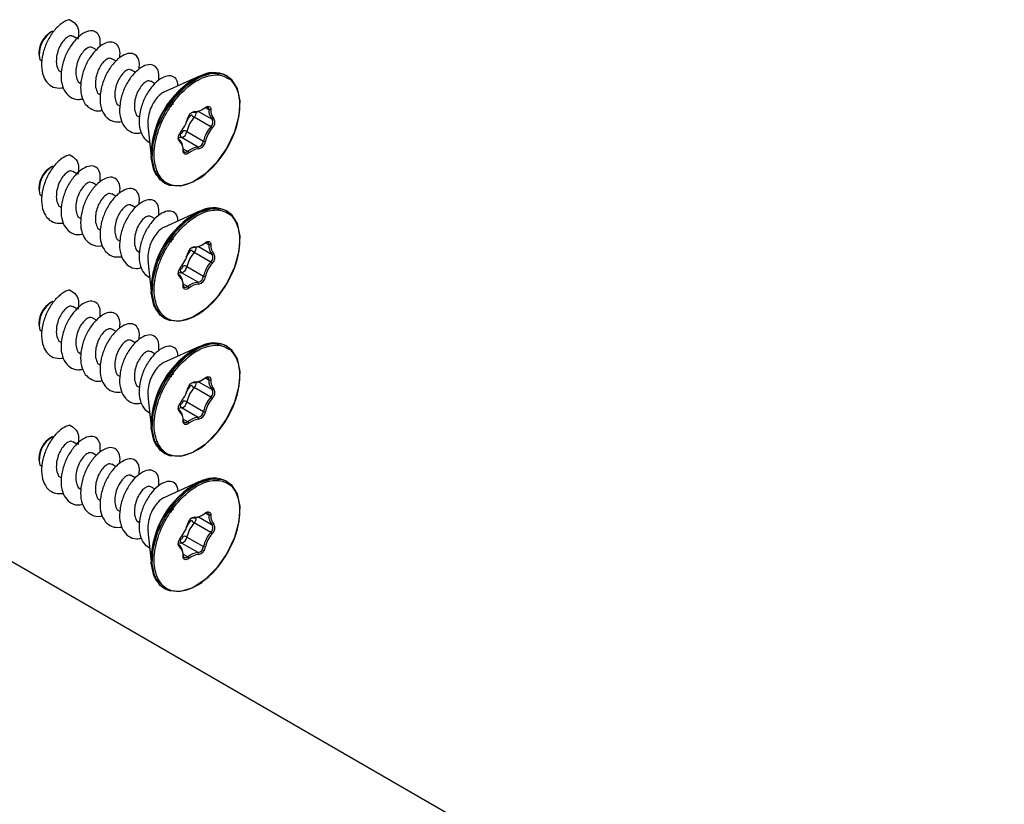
# Model space of a CAD drawing. Header units: millimetres. Extents: x 16 to 683, y 16 to 524.
# Tile 21 of 22: x 488 to 539, y 417 to 458. Entities that reach past the tile are written whole.
import ezdxf

# ---------------------------------------------------------------- set-up
doc = ezdxf.new("R2010")
doc.units = ezdxf.units.MM
doc.header["$LTSCALE"] = 2.5

msp = doc.modelspace()

# ---------------------------------------------------------------- linework, layer by layer
for p, q in [((489.356, 457.485), (489.255, 457.426)), ((490.61, 457.099), (490.396, 457.223)), ((488.649, 456.377), (488.649, 456.26)), ((491.629, 456.511), (491.406, 456.64)), ((488.692, 456.003), (488.812, 455.934)), ((492.641, 455.927), (492.416, 456.056)), ((489.668, 455.44), (489.818, 455.353)), ((493.638, 455.351), (493.426, 455.473)), ((490.678, 454.857), (490.822, 454.774)), ((494.66, 454.761), (494.436, 454.89)), ((496.96, 455.155), (495.113, 454.321)), ((498.388, 455.166), (498.356, 455.184)), ((491.688, 454.273), (491.842, 454.185)), ((492.699, 453.69), (492.847, 453.604)), ((496.707, 453.321), (496.632, 453.285)), ((496.909, 453.331), (497.62, 452.921)), ((497.059, 453.402), (497.109, 453.431)), ((497.448, 453.414), (497.251, 453.527)), ((497.549, 453.414), (497.448, 453.414)), ((493.854, 453.023), (493.709, 453.107)), ((497.544, 452.527), (496.686, 453.022)), ((497.62, 452.921), (497.711, 452.95)), ((494.292, 452.607), (494.469, 450.839)), ((496.312, 452.29), (497.171, 451.794)), ((497.616, 452.457), (497.544, 452.527)), ((495.911, 451.87), (495.923, 451.781)), ((496.886, 451.48), (496.028, 451.976)), ((497.171, 451.794), (497.27, 451.778)), ((496.112, 451.397), (496.351, 451.259)), ((496.113, 451.292), (496.113, 451.35)), ((496.351, 451.259), (496.41, 451.178)), ((496.915, 451.386), (496.886, 451.48)), ((489.356, 450.486), (489.255, 450.427)), ((490.61, 450.1), (490.396, 450.224)), ((494.759, 449.984), (494.595, 450.293)), ((494.648, 450.244), (494.616, 450.262)), ((491.629, 449.512), (491.406, 449.641)), ((495.142, 449.616), (495.174, 449.598)), ((488.649, 449.378), (488.649, 449.261)), ((488.692, 449.004), (488.812, 448.935)), ((492.641, 448.928), (492.416, 449.057)), ((489.668, 448.441), (489.818, 448.354)), ((493.638, 448.352), (493.426, 448.474)), ((496.96, 448.156), (495.113, 447.322)), ((498.388, 448.167), (498.356, 448.185)), ((490.678, 447.858), (490.822, 447.775)), ((494.66, 447.762), (494.436, 447.891)), ((491.688, 447.275), (491.842, 447.186)), ((492.699, 446.691), (492.847, 446.606)), ((493.854, 446.024), (493.709, 446.108)), ((496.707, 446.322), (496.632, 446.286)), ((496.909, 446.332), (497.62, 445.922)), ((497.059, 446.403), (497.109, 446.432)), ((497.448, 446.415), (497.251, 446.528)), ((497.549, 446.415), (497.448, 446.415)), ((494.292, 445.608), (494.469, 443.841)), ((497.544, 445.528), (496.686, 446.024)), ((497.62, 445.922), (497.711, 445.951)), ((496.312, 445.291), (497.171, 444.795)), ((497.616, 445.458), (497.544, 445.528)), ((495.911, 444.871), (495.923, 444.783)), ((496.886, 444.482), (496.028, 444.977)), ((497.171, 444.795), (497.27, 444.779)), ((496.112, 444.398), (496.351, 444.26)), ((496.113, 444.293), (496.113, 444.351)), ((496.351, 444.26), (496.41, 444.179)), ((496.915, 444.387), (496.886, 444.482)), ((489.356, 443.487), (489.255, 443.429)), ((490.61, 443.101), (490.396, 443.225)), ((494.759, 442.985), (494.595, 443.294)), ((494.648, 443.245), (494.616, 443.263)), ((491.629, 442.513), (491.406, 442.642)), ((495.142, 442.618), (495.174, 442.599)), ((488.649, 442.379), (488.649, 442.262)), ((488.692, 442.005), (488.812, 441.936)), ((492.641, 441.929), (492.416, 442.059)), ((493.638, 441.353), (493.426, 441.475)), ((489.668, 441.442), (489.818, 441.355)), ((496.96, 441.157), (495.113, 440.323)), ((498.388, 441.168), (498.356, 441.186)), ((490.678, 440.859), (490.822, 440.776)), ((494.66, 440.763), (494.436, 440.892)), ((491.688, 440.276), (491.842, 440.187)), ((492.699, 439.692), (492.847, 439.607)), ((497.059, 439.404), (497.109, 439.433)), ((497.448, 439.416), (497.251, 439.53)), ((493.854, 439.025), (493.709, 439.109)), ((496.707, 439.323), (496.632, 439.287)), ((497.544, 438.529), (496.686, 439.025)), ((496.909, 439.333), (497.62, 438.923)), ((497.549, 439.416), (497.448, 439.416)), ((497.62, 438.923), (497.711, 438.952)), ((494.292, 438.609), (494.469, 436.842)), ((497.616, 438.46), (497.544, 438.529)), ((496.886, 437.483), (496.028, 437.978)), ((496.312, 438.292), (497.171, 437.796)), ((495.911, 437.873), (495.923, 437.784)), ((496.112, 437.399), (496.351, 437.261)), ((496.915, 437.388), (496.886, 437.483)), ((497.171, 437.796), (497.27, 437.78)), ((496.113, 437.294), (496.113, 437.352)), ((496.351, 437.261), (496.41, 437.18)), ((489.356, 436.488), (489.255, 436.43)), ((672.981, 322.786), (476.427, 436.254)), ((490.61, 436.102), (490.396, 436.226)), ((494.759, 435.985), (494.595, 436.295)), ((494.648, 436.246), (494.616, 436.264)), ((488.649, 435.38), (488.649, 435.263)), ((491.629, 435.514), (491.406, 435.643)), ((495.142, 435.619), (495.174, 435.6)), ((488.692, 435.006), (488.812, 434.937)), ((492.641, 434.93), (492.416, 435.06)), ((489.668, 434.443), (489.818, 434.356)), ((493.638, 434.354), (493.426, 434.476)), ((490.678, 433.86), (490.822, 433.777)), ((494.66, 433.764), (494.436, 433.893)), ((496.96, 434.159), (495.113, 433.324)), ((498.388, 434.169), (498.356, 434.187)), ((491.688, 433.277), (491.842, 433.188)), ((492.699, 432.694), (492.847, 432.608)), ((496.707, 432.324), (496.632, 432.288)), ((496.909, 432.334), (497.62, 431.924)), ((497.059, 432.405), (497.109, 432.434)), ((497.448, 432.417), (497.251, 432.531)), ((497.549, 432.417), (497.448, 432.417)), ((493.854, 432.027), (493.709, 432.11)), ((497.544, 431.53), (496.686, 432.026)), ((497.62, 431.924), (497.711, 431.953)), ((494.292, 431.61), (494.469, 429.843)), ((496.312, 431.293), (497.171, 430.797)), ((497.616, 431.461), (497.544, 431.53)), ((495.911, 430.874), (495.923, 430.785)), ((496.886, 430.484), (496.028, 430.979)), ((497.171, 430.797), (497.27, 430.781)), ((496.112, 430.4), (496.351, 430.262)), ((496.113, 430.295), (496.113, 430.354)), ((496.351, 430.262), (496.41, 430.181)), ((496.915, 430.389), (496.886, 430.484)), ((494.76, 428.986), (494.595, 429.296)), ((494.648, 429.247), (494.616, 429.265)), ((495.142, 428.62), (495.174, 428.602))]:
    msp.add_line(p, q)
at = {"flags": 128}
for points in [[(494.648, 450.244), (494.513, 450.897), (494.562, 451.67), (494.79, 452.501), (495.18, 453.322), (495.7, 454.067), (496.307, 454.675), (496.952, 455.098), (497.584, 455.301), (498.15, 455.267), (498.407, 455.155)], [(496.896, 455.125), (497.514, 455.322), (497.847, 455.332)], [(498.356, 455.184), (498.574, 455.018), (498.882, 454.538)], [(498.407, 455.155), (498.606, 455), (498.913, 454.52)], [(498.913, 454.52), (499.048, 453.868), (499, 453.094), (498.771, 452.264), (498.381, 451.442), (497.862, 450.697), (497.255, 450.089), (496.609, 449.666), (495.978, 449.463), (495.411, 449.497), (495.155, 449.61)], [(496.555, 453.27), (496.591, 453.282), (496.632, 453.285)], [(497.246, 453.529), (497.254, 453.534), (497.298, 453.551), (497.339, 453.557), (497.375, 453.55), (497.406, 453.531), (497.429, 453.501), (497.443, 453.461), (497.448, 453.414)], [(497.252, 453.528), (497.307, 453.564), (497.361, 453.586), (497.412, 453.593), (497.458, 453.584), (497.496, 453.56), (497.525, 453.523), (497.543, 453.473), (497.549, 453.414)], [(495.923, 451.781), (495.893, 451.817), (495.873, 451.864), (495.864, 451.922), (495.868, 451.987), (495.883, 452.057), (495.91, 452.128), (495.946, 452.197), (495.99, 452.26)], [(495.877, 451.919), (495.867, 451.953), (495.865, 451.975)], [(496.41, 451.178), (496.355, 451.142), (496.301, 451.12), (496.25, 451.113), (496.204, 451.122), (496.166, 451.145), (496.138, 451.183), (496.12, 451.232), (496.113, 451.292)], [(496.351, 451.259), (496.316, 451.235), (496.281, 451.219), (496.247, 451.209), (496.215, 451.208), (496.186, 451.215), (496.161, 451.229), (496.141, 451.25), (496.126, 451.278)], [(494.595, 450.293), (494.461, 450.942), (494.458, 451.003)], [(494.616, 450.262), (494.482, 450.915), (494.479, 450.974)], [(495.142, 449.616), (494.924, 449.782), (494.616, 450.262)], [(495.155, 449.61), (494.955, 449.764), (494.648, 450.244)], [(494.648, 443.245), (494.513, 443.898), (494.562, 444.671), (494.79, 445.502), (495.18, 446.323), (495.7, 447.068), (496.307, 447.676), (496.952, 448.099), (497.584, 448.302), (498.15, 448.268), (498.407, 448.156)], [(496.896, 448.126), (497.514, 448.323), (497.847, 448.333)], [(498.356, 448.185), (498.574, 448.019), (498.882, 447.539)], [(498.407, 448.156), (498.606, 448.001), (498.913, 447.521)], [(498.913, 447.521), (499.048, 446.869), (499, 446.095), (498.771, 445.265), (498.381, 444.443), (497.862, 443.698), (497.255, 443.09), (496.609, 442.667), (495.978, 442.464), (495.411, 442.498), (495.155, 442.611)], [(497.252, 446.529), (497.307, 446.565), (497.361, 446.587), (497.412, 446.594), (497.458, 446.585), (497.496, 446.561), (497.525, 446.524), (497.543, 446.475), (497.549, 446.415)], [(497.27, 446.542), (497.298, 446.552), (497.339, 446.558), (497.375, 446.551), (497.406, 446.532), (497.429, 446.502), (497.443, 446.462), (497.448, 446.415)], [(496.556, 446.271), (496.591, 446.283), (496.632, 446.286)], [(495.923, 444.783), (495.893, 444.818), (495.873, 444.865), (495.864, 444.923), (495.868, 444.989), (495.883, 445.058), (495.91, 445.129), (495.946, 445.198), (495.99, 445.261)], [(495.877, 444.921), (495.867, 444.954), (495.865, 444.976)], [(496.41, 444.179), (496.355, 444.143), (496.301, 444.121), (496.25, 444.114), (496.204, 444.123), (496.166, 444.146), (496.138, 444.184), (496.12, 444.233), (496.113, 444.293)], [(496.351, 444.26), (496.316, 444.236), (496.281, 444.22), (496.247, 444.21), (496.215, 444.209), (496.186, 444.216), (496.161, 444.23), (496.141, 444.251), (496.126, 444.279)], [(494.595, 443.294), (494.461, 443.943), (494.458, 444.004)], [(494.616, 443.263), (494.482, 443.916), (494.479, 443.976)], [(495.142, 442.618), (494.924, 442.783), (494.616, 443.263)], [(495.155, 442.611), (494.955, 442.765), (494.648, 443.245)], [(494.648, 436.246), (494.513, 436.899), (494.562, 437.672), (494.79, 438.503), (495.18, 439.324), (495.7, 440.069), (496.307, 440.678), (496.952, 441.1), (497.584, 441.303), (498.15, 441.269), (498.407, 441.157)], [(496.896, 441.127), (497.514, 441.324), (497.847, 441.334)], [(498.356, 441.186), (498.574, 441.02), (498.882, 440.541)], [(498.407, 441.157), (498.606, 441.002), (498.913, 440.522)], [(498.913, 440.522), (499.048, 439.87), (499, 439.097), (498.771, 438.266), (498.381, 437.445), (497.862, 436.699), (497.255, 436.091), (496.609, 435.668), (495.978, 435.465), (495.411, 435.499), (495.155, 435.612)], [(497.252, 439.53), (497.307, 439.566), (497.361, 439.588), (497.412, 439.595), (497.458, 439.586), (497.496, 439.563), (497.525, 439.525), (497.543, 439.476), (497.549, 439.416)], [(497.27, 439.543), (497.298, 439.553), (497.339, 439.559), (497.375, 439.552), (497.406, 439.533), (497.429, 439.503), (497.443, 439.463), (497.448, 439.416)], [(496.556, 439.272), (496.591, 439.284), (496.632, 439.287)], [(495.923, 437.784), (495.893, 437.819), (495.873, 437.866), (495.864, 437.924), (495.868, 437.99), (495.883, 438.059), (495.91, 438.13), (495.946, 438.199), (495.99, 438.262)], [(495.877, 437.922), (495.867, 437.956), (495.866, 437.968)], [(494.595, 436.295), (494.461, 436.944), (494.458, 437.005)], [(494.616, 436.264), (494.482, 436.917), (494.479, 436.977)], [(496.41, 437.18), (496.355, 437.144), (496.301, 437.122), (496.25, 437.115), (496.204, 437.124), (496.166, 437.148), (496.138, 437.185), (496.12, 437.234), (496.113, 437.294)], [(496.351, 437.261), (496.316, 437.237), (496.281, 437.221), (496.247, 437.211), (496.215, 437.21), (496.186, 437.217), (496.161, 437.231), (496.141, 437.252), (496.126, 437.28)], [(495.142, 435.619), (494.924, 435.785), (494.616, 436.264)], [(495.155, 435.612), (494.955, 435.766), (494.648, 436.246)], [(496.896, 434.128), (497.514, 434.325), (497.848, 434.335)], [(494.648, 429.247), (494.513, 429.9), (494.562, 430.673), (494.79, 431.504), (495.18, 432.325), (495.7, 433.07), (496.307, 433.679), (496.952, 434.101), (497.584, 434.304), (498.15, 434.27), (498.407, 434.158)], [(498.356, 434.187), (498.574, 434.021), (498.882, 433.542)], [(498.407, 434.158), (498.606, 434.003), (498.913, 433.524)], [(498.913, 433.524), (499.048, 432.871), (499, 432.098), (498.771, 431.267), (498.381, 430.446), (497.862, 429.701), (497.255, 429.092), (496.609, 428.669), (495.978, 428.466), (495.411, 428.5), (495.155, 428.613)], [(496.556, 432.273), (496.591, 432.285), (496.632, 432.288)], [(497.252, 432.531), (497.307, 432.567), (497.361, 432.589), (497.412, 432.596), (497.458, 432.587), (497.496, 432.564), (497.525, 432.526), (497.543, 432.477), (497.549, 432.417)], [(497.27, 432.544), (497.298, 432.554), (497.339, 432.56), (497.375, 432.553), (497.406, 432.534), (497.429, 432.504), (497.443, 432.464), (497.448, 432.417)], [(495.923, 430.785), (495.893, 430.82), (495.873, 430.868), (495.864, 430.925), (495.868, 430.991), (495.883, 431.06), (495.91, 431.131), (495.946, 431.2), (495.99, 431.263)], [(495.877, 430.923), (495.867, 430.957), (495.865, 430.978)], [(496.41, 430.181), (496.355, 430.145), (496.301, 430.123), (496.25, 430.116), (496.204, 430.125), (496.166, 430.149), (496.138, 430.186), (496.12, 430.236), (496.113, 430.295)], [(496.351, 430.262), (496.316, 430.238), (496.281, 430.222), (496.247, 430.213), (496.215, 430.211), (496.186, 430.218), (496.161, 430.232), (496.141, 430.253), (496.126, 430.282)], [(494.595, 429.296), (494.461, 429.946), (494.458, 430.007)], [(494.616, 429.265), (494.482, 429.918), (494.479, 429.978)], [(495.142, 428.62), (494.924, 428.786), (494.616, 429.265)], [(495.155, 428.613), (494.955, 428.768), (494.648, 429.247)]]:
    msp.add_lwpolyline(points, dxfattribs=at)
for centre, radius, start, end in [((489.927, 456.339), 1.278, 121.7041, 178.3012), ((490.044, 456.287), 1.381, 119.8853, 191.8736), ((497.7, 453.866), 1.472, 63.5247, 121.5333), ((499.134, 451.019), 4.676, 118.5932, 180.1982), ((499.18, 450.992), 4.702, 118.5922, 180.2195), ((498.889, 454.481), 0.0466, 306.8208, 57.8269), ((496.788, 452.879), 0.45, 100.3508, 170.0935), ((496.653, 454.046), 0.761, 268.3874, 302.2283), ((496.373, 453.316), 0.429, 316.8525, 357.7048), ((496.705, 454.147), 0.826, 270.1375, 311.4694), ((498.129, 453.375), 0.683, 176.7126, 221.6995), ((498.191, 453.377), 0.643, 176.7126, 221.6995), ((494.503, 453.455), 1.908, 321.2008, 344.8336), ((497.899, 451.943), 1.624, 138.3467, 167.6876), ((496.9, 453.39), 0.425, 212.491, 239.73), ((497.331, 452.772), 0.325, 311.0135, 27.2633), ((497.35, 452.764), 0.406, 311.0135, 27.2633), ((496.122, 452.107), 0.161, 158.9825, 234.2692), ((495.939, 452.342), 0.377, 283.5842, 351.9556), ((496.169, 452.031), 0.296, 60.9655, 100.7386), ((498.757, 451.448), 1.624, 138.3467, 167.6876), ((498.741, 451.457), 1.505, 138.3467, 167.6876), ((496.039, 451.332), 0.644, 90.9547, 105.4023), ((495.986, 451.96), 0.116, 200.2006, 230.1773), ((495.592, 451.487), 0.499, 20.2006, 50.1773), ((495.499, 451.335), 0.616, 355.993, 46.4837), ((495.248, 451.36), 0.866, 359.3628, 20.2551), ((496.798, 451.847), 0.377, 283.5842, 351.9556), ((496.804, 451.844), 0.471, 283.5842, 351.9556), ((496.315, 451.348), 0.201, 179.3628, 200.2551), ((496.952, 450.564), 0.919, 94.0721, 130.8347), ((496.976, 450.523), 0.866, 94.0721, 130.8347), ((489.927, 449.34), 1.278, 121.7041, 178.3012), ((490.044, 449.288), 1.381, 119.8853, 191.8736), ((494.636, 450.299), 0.0418, 187.5463, 241.6408), ((494.684, 450.322), 0.0858, 245.1432, 316.0978), ((499.134, 444.021), 4.676, 118.5932, 180.1982), ((499.18, 443.994), 4.702, 118.5922, 180.2195), ((497.7, 446.867), 1.472, 63.5247, 121.5333), ((498.889, 447.482), 0.0466, 306.8208, 57.8269), ((496.788, 445.88), 0.45, 100.3508, 170.0935), ((496.9, 446.391), 0.425, 212.491, 239.73), ((496.653, 447.047), 0.761, 268.3874, 302.2283), ((496.373, 446.317), 0.429, 316.8525, 357.7047), ((496.705, 447.149), 0.826, 270.1375, 311.4694), ((498.129, 446.376), 0.683, 176.7126, 221.6995), ((498.191, 446.378), 0.643, 176.7126, 221.6995), ((494.503, 446.457), 1.908, 321.2008, 344.8336), ((497.899, 444.944), 1.624, 138.3467, 167.6876), ((497.331, 445.773), 0.325, 311.0135, 27.2633), ((497.35, 445.765), 0.406, 311.0135, 27.2633), ((496.122, 445.108), 0.161, 158.9825, 234.2692), ((495.939, 445.343), 0.377, 283.5842, 351.9556), ((496.169, 445.032), 0.296, 60.9655, 100.7386), ((498.757, 444.449), 1.624, 138.3467, 167.6876), ((498.741, 444.458), 1.505, 138.3467, 167.6876), ((496.039, 444.333), 0.644, 90.9547, 105.4024), ((495.986, 444.961), 0.116, 200.2006, 230.1773), ((495.592, 444.488), 0.499, 20.2006, 50.1773), ((495.499, 444.336), 0.616, 355.993, 46.4837), ((495.248, 444.361), 0.866, 359.3628, 20.2551), ((496.798, 444.848), 0.377, 283.5842, 351.9556), ((496.804, 444.845), 0.471, 283.5842, 351.9556), ((496.315, 444.349), 0.201, 179.3628, 200.2551), ((496.952, 443.565), 0.919, 94.0721, 130.8347), ((496.976, 443.524), 0.866, 94.0721, 130.8347), ((489.927, 442.341), 1.278, 121.7041, 178.3012), ((490.044, 442.289), 1.381, 119.8853, 191.8736), ((494.636, 443.3), 0.0418, 187.5463, 241.6408), ((494.684, 443.323), 0.0858, 245.1432, 316.0978), ((499.134, 437.022), 4.676, 118.5932, 180.1982), ((499.18, 436.995), 4.702, 118.5922, 180.2195), ((497.7, 439.868), 1.472, 63.5247, 121.5333), ((498.889, 440.483), 0.0466, 306.8208, 57.8269), ((496.705, 440.15), 0.826, 270.1375, 311.4694), ((494.503, 439.458), 1.908, 321.2008, 344.8336), ((497.899, 437.946), 1.624, 138.3467, 167.6876), ((496.788, 438.881), 0.45, 100.3508, 170.0935), ((496.9, 439.392), 0.425, 212.491, 239.73), ((496.653, 440.048), 0.761, 268.3874, 302.2283), ((496.373, 439.318), 0.429, 316.8525, 357.7048), ((498.129, 439.377), 0.683, 176.7126, 221.6995), ((497.331, 438.774), 0.325, 311.0135, 27.2633), ((498.191, 439.38), 0.643, 176.7126, 221.6995), ((497.35, 438.766), 0.406, 311.0135, 27.2633), ((498.757, 437.45), 1.624, 138.3467, 167.6876), ((498.741, 437.459), 1.505, 138.3467, 167.6876), ((496.039, 437.334), 0.644, 90.9547, 105.4024), ((495.986, 437.962), 0.116, 200.2006, 230.1773), ((496.122, 438.109), 0.161, 158.9825, 234.2692), ((495.939, 438.344), 0.377, 283.5842, 351.9556), ((496.169, 438.033), 0.296, 60.9655, 100.7386), ((495.592, 437.489), 0.499, 20.2006, 50.1773), ((495.499, 437.337), 0.616, 355.993, 46.4837), ((495.248, 437.362), 0.866, 359.3628, 20.2551), ((496.952, 436.566), 0.919, 94.0721, 130.8347), ((496.976, 436.525), 0.866, 94.0721, 130.8347), ((496.798, 437.849), 0.377, 283.5842, 351.9556), ((496.804, 437.846), 0.471, 283.5842, 351.9556), ((496.315, 437.35), 0.201, 179.3628, 200.2551), ((489.927, 435.342), 1.278, 121.7041, 178.3012), ((490.044, 435.29), 1.381, 119.8853, 191.8736), ((494.636, 436.301), 0.0418, 187.5463, 241.6408), ((494.684, 436.324), 0.0858, 245.1432, 316.0978), ((497.7, 432.87), 1.472, 63.5247, 121.5333), ((499.134, 430.023), 4.676, 118.5932, 180.1982), ((499.18, 429.996), 4.702, 118.5922, 180.2195), ((498.889, 433.484), 0.0466, 306.8208, 57.8269), ((496.788, 431.882), 0.45, 100.3508, 170.0935), ((496.653, 433.049), 0.761, 268.3874, 302.2283), ((496.373, 432.319), 0.429, 316.8525, 357.7046), ((496.705, 433.151), 0.826, 270.1375, 311.4694), ((498.129, 432.378), 0.683, 176.7126, 221.6995), ((498.191, 432.381), 0.643, 176.7126, 221.6995), ((494.503, 432.459), 1.908, 321.2008, 344.8336), ((497.899, 430.947), 1.624, 138.3467, 167.6876), ((496.9, 432.393), 0.425, 212.491, 239.73), ((497.331, 431.775), 0.325, 311.0135, 27.2633), ((497.35, 431.767), 0.406, 311.0135, 27.2633), ((495.939, 431.346), 0.377, 283.5842, 351.9556), ((496.169, 431.034), 0.296, 60.9655, 100.7386), ((498.757, 430.451), 1.624, 138.3467, 167.6876), ((498.741, 430.46), 1.505, 138.3467, 167.6876), ((496.039, 430.335), 0.644, 90.9547, 105.4019), ((495.986, 430.963), 0.116, 200.2006, 230.1773), ((495.592, 430.491), 0.499, 20.2006, 50.1773), ((495.499, 430.338), 0.616, 355.993, 46.4837), ((496.122, 431.11), 0.161, 158.9825, 234.2692), ((496.798, 430.85), 0.377, 283.5842, 351.9556), ((496.804, 430.847), 0.471, 283.5842, 351.9556), ((495.248, 430.363), 0.866, 359.3628, 20.2551), ((496.315, 430.351), 0.201, 179.3628, 200.2551), ((496.952, 429.567), 0.919, 94.0721, 130.8347), ((496.976, 429.526), 0.866, 94.0721, 130.8347), ((494.636, 429.302), 0.0418, 187.5463, 241.6408), ((494.684, 429.325), 0.0858, 245.1432, 316.0978)]:
    msp.add_arc(centre, radius, start, end)
for points, knots in [([(490.253, 458.077), (490.216, 458.069), (490.059, 458.035), (489.754, 457.856), (489.364, 457.451), (489.041, 456.908), (488.827, 456.295), (488.758, 455.683), (488.851, 455.143), (489.099, 454.746), (489.468, 454.52), (489.774, 454.539), (489.92, 454.549)], [0, 0, 0, 0, 0.033583, 0.142578, 0.250403, 0.359267, 0.467343, 0.575703, 0.684309, 0.792246, 0.90121, 1, 1, 1, 1]), ([(490.253, 458.075), (490.368, 458.008), (490.596, 457.874), (490.729, 457.495), (490.684, 457.188), (490.666, 457.067)], [0, 0, 0, 0, 0.378655, 0.755002, 1, 1, 1, 1]), ([(491.817, 456.68), (491.826, 456.824), (491.844, 457.125), (491.677, 457.418), (491.396, 457.536), (491.024, 457.445), (490.626, 457.153), (490.254, 456.693), (489.962, 456.118), (489.797, 455.497), (489.781, 454.902), (489.93, 454.402), (490.229, 454.068), (490.58, 453.917), (490.837, 453.965), (490.929, 453.982)], [0, 0, 0, 0, 0.07415, 0.153846, 0.234405, 0.314168, 0.394495, 0.474547, 0.554473, 0.634914, 0.714628, 0.795201, 0.874925, 0.955341, 1, 1, 1, 1]), ([(490.391, 457.213), (490.36, 457.228), (490.29, 457.263), (490.12, 457.192), (489.93, 457.021), (489.751, 456.758), (489.614, 456.433), (489.544, 456.083), (489.546, 455.728), (489.626, 455.538), (489.668, 455.44)], [0, 0, 0, 0, 0.096, 0.223808, 0.35145, 0.479162, 0.606807, 0.734463, 0.862176, 1, 1, 1, 1]), ([(492.818, 456.094), (492.828, 456.139), (492.876, 456.356), (492.804, 456.65), (492.606, 456.9), (492.284, 456.945), (491.899, 456.783), (491.501, 456.428), (491.153, 455.921), (490.898, 455.322), (490.784, 454.701), (490.825, 454.133), (491.026, 453.68), (491.373, 453.416), (491.693, 453.322), (491.89, 453.378), (491.922, 453.387)], [0, 0, 0, 0, 0.021062, 0.101749, 0.181821, 0.262147, 0.342604, 0.422602, 0.503343, 0.583233, 0.663969, 0.743974, 0.824419, 0.904757, 0.984821, 1, 1, 1, 1]), ([(491.401, 456.63), (491.37, 456.645), (491.3, 456.68), (491.13, 456.609), (490.94, 456.438), (490.761, 456.175), (490.624, 455.85), (490.554, 455.499), (490.556, 455.145), (490.637, 454.955), (490.678, 454.857)], [0, 0, 0, 0, 0.096, 0.223808, 0.35145, 0.479162, 0.606807, 0.734463, 0.862176, 1, 1, 1, 1]), ([(493.824, 455.495), (493.839, 455.6), (493.878, 455.869), (493.76, 456.174), (493.517, 456.355), (493.165, 456.329), (492.771, 456.097), (492.382, 455.685), (492.062, 455.139), (491.853, 454.524), (491.789, 453.913), (491.887, 453.377), (492.141, 452.986), (492.508, 452.768), (492.81, 452.791), (492.951, 452.802)], [0, 0, 0, 0, 0.050808, 0.130542, 0.210756, 0.290267, 0.370627, 0.450135, 0.530357, 0.610082, 0.689912, 0.770038, 0.849587, 0.929937, 1, 1, 1, 1]), ([(492.411, 456.046), (492.381, 456.062), (492.31, 456.097), (492.141, 456.026), (491.95, 455.855), (491.771, 455.592), (491.634, 455.267), (491.564, 454.916), (491.566, 454.562), (491.647, 454.372), (491.688, 454.273)], [0, 0, 0, 0, 0.096, 0.223808, 0.35145, 0.479162, 0.606807, 0.734463, 0.862176, 1, 1, 1, 1]), ([(494.85, 454.934), (494.858, 455.082), (494.873, 455.385), (494.699, 455.676), (494.415, 455.787), (494.041, 455.688), (493.643, 455.39), (493.273, 454.925), (492.984, 454.348), (492.824, 453.726), (492.814, 453.133), (492.968, 452.638), (493.272, 452.311), (493.621, 452.167), (493.872, 452.216), (493.958, 452.232)], [0, 0, 0, 0, 0.076523, 0.156263, 0.236855, 0.316697, 0.397015, 0.477177, 0.557106, 0.637635, 0.717385, 0.798002, 0.877796, 0.958214, 1, 1, 1, 1]), ([(493.421, 455.463), (493.391, 455.478), (493.32, 455.514), (493.151, 455.443), (492.961, 455.272), (492.781, 455.008), (492.644, 454.684), (492.574, 454.333), (492.576, 453.979), (492.657, 453.789), (492.699, 453.69)], [0, 0, 0, 0, 0.096, 0.223808, 0.35145, 0.479162, 0.606807, 0.734463, 0.862176, 1, 1, 1, 1]), ([(494.746, 450.262), (494.677, 450.537), (494.571, 450.96), (494.652, 451.679), (494.799, 452.263), (495.033, 452.853), (495.426, 453.577), (496.045, 454.365), (496.757, 454.912), (497.336, 455.162), (497.768, 455.239), (498.14, 455.209), (498.333, 455.101), (498.417, 455.054)], [0, 0, 0, 0, 0.138165, 0.212542, 0.288497, 0.364452, 0.438828, 0.576993, 0.715158, 0.789535, 0.86549, 0.941445, 1, 1, 1, 1]), ([(494.431, 454.88), (494.401, 454.895), (494.33, 454.931), (494.161, 454.86), (493.971, 454.688), (493.791, 454.425), (493.654, 454.101), (493.584, 453.75), (493.586, 453.396), (493.667, 453.206), (493.709, 453.107)], [0, 0, 0, 0, 0.0959997, 0.2238077, 0.3514495, 0.4791617, 0.6068073, 0.7344632, 0.8621755, 1, 1, 1, 1]), ([(495.85, 454.654), (495.842, 454.737), (495.822, 454.96), (495.621, 455.151), (495.303, 455.195), (494.915, 455.024), (494.518, 454.664), (494.173, 454.152), (493.923, 453.551), (493.813, 452.93), (493.862, 452.369), (494.05, 451.932), (494.277, 451.789), (494.381, 451.723)], [0, 0, 0, 0, 0.057167, 0.152682, 0.248374, 0.344368, 0.439708, 0.535988, 0.631239, 0.727464, 0.822889, 0.918718, 1, 1, 1, 1]), ([(498.417, 455.054), (498.441, 455.043), (498.673, 454.939), (498.801, 454.678), (498.917, 454.444)], [0, 0, 0, 0, 0.1027477, 1, 1, 1, 1]), ([(495.114, 454.318), (495.109, 454.317), (495.037, 454.3), (494.874, 454.165), (494.655, 453.916), (494.46, 453.573), (494.328, 453.179), (494.27, 452.839), (494.297, 452.663), (494.305, 452.608)], [0, 0, 0, 0, 0.013394, 0.180865, 0.349934, 0.531508, 0.715336, 0.911036, 1, 1, 1, 1]), ([(495.175, 449.686), (495.52, 449.44), (495.988, 449.418), (497.011, 449.83), (497.533, 450.251), (498.419, 451.378), (498.756, 452.049), (499.099, 453.374), (499.095, 453.986), (498.917, 454.444)], [0, 0, 0, 0, 0.25, 0.25, 0.5, 0.5, 0.75, 0.75, 1, 1, 1, 1]), ([(495.622, 453.709), (495.616, 453.709), (495.602, 453.708), (495.573, 453.698), (495.536, 453.67), (495.505, 453.629), (495.486, 453.591), (495.48, 453.572), (495.477, 453.563)], [0, 0, 0, 0, 0.124613, 0.250724, 0.499964, 0.749203, 0.873869, 1, 1, 1, 1]), ([(496.279, 452.777), (496.316, 452.844), (496.392, 452.982), (496.49, 453.1), (496.541, 453.161)], [0, 0, 0, 0, 0.4828883, 1, 1, 1, 1]), ([(495.971, 452.165), (495.978, 452.166), (495.992, 452.167), (496.022, 452.18), (496.059, 452.21), (496.09, 452.255), (496.107, 452.293), (496.111, 452.312), (496.114, 452.322)], [0, 0, 0, 0, 0.124624, 0.250747, 0.499963, 0.749178, 0.873856, 1, 1, 1, 1]), ([(490.253, 451.078), (490.216, 451.07), (490.059, 451.036), (489.754, 450.858), (489.364, 450.452), (489.041, 449.909), (488.827, 449.296), (488.758, 448.684), (488.851, 448.144), (489.099, 447.747), (489.468, 447.521), (489.774, 447.54), (489.92, 447.55)], [0, 0, 0, 0, 0.033583, 0.142578, 0.250403, 0.359267, 0.467343, 0.575703, 0.684309, 0.792246, 0.90121, 1, 1, 1, 1]), ([(490.253, 451.076), (490.368, 451.009), (490.596, 450.875), (490.729, 450.496), (490.684, 450.189), (490.666, 450.068)], [0, 0, 0, 0, 0.378655, 0.755002, 1, 1, 1, 1]), ([(490.391, 450.214), (490.36, 450.229), (490.29, 450.264), (490.12, 450.193), (489.93, 450.022), (489.751, 449.759), (489.614, 449.434), (489.544, 449.084), (489.546, 448.729), (489.626, 448.539), (489.668, 448.441)], [0, 0, 0, 0, 0.096, 0.223808, 0.35145, 0.479162, 0.606807, 0.734463, 0.862176, 1, 1, 1, 1]), ([(491.817, 449.681), (491.826, 449.825), (491.844, 450.126), (491.677, 450.419), (491.396, 450.537), (491.024, 450.446), (490.626, 450.154), (490.254, 449.694), (489.962, 449.119), (489.797, 448.498), (489.781, 447.903), (489.93, 447.403), (490.229, 447.069), (490.58, 446.919), (490.837, 446.966), (490.929, 446.983)], [0, 0, 0, 0, 0.07415, 0.153846, 0.234405, 0.314168, 0.394495, 0.474547, 0.554473, 0.634914, 0.714628, 0.795201, 0.874925, 0.955341, 1, 1, 1, 1]), ([(491.401, 449.631), (491.37, 449.646), (491.3, 449.681), (491.13, 449.61), (490.94, 449.439), (490.761, 449.176), (490.624, 448.851), (490.554, 448.501), (490.556, 448.146), (490.637, 447.956), (490.678, 447.858)], [0, 0, 0, 0, 0.0959997, 0.2238077, 0.3514495, 0.4791617, 0.6068073, 0.7344632, 0.8621755, 1, 1, 1, 1]), ([(492.818, 449.095), (492.828, 449.14), (492.876, 449.358), (492.804, 449.651), (492.606, 449.901), (492.284, 449.946), (491.899, 449.784), (491.501, 449.429), (491.153, 448.923), (490.898, 448.323), (490.784, 447.702), (490.825, 447.134), (491.026, 446.681), (491.373, 446.417), (491.693, 446.323), (491.89, 446.379), (491.922, 446.388)], [0, 0, 0, 0, 0.021062, 0.101749, 0.181821, 0.262147, 0.342604, 0.422602, 0.503343, 0.583233, 0.663969, 0.743974, 0.824419, 0.904757, 0.984821, 1, 1, 1, 1]), ([(493.824, 448.496), (493.839, 448.601), (493.878, 448.871), (493.76, 449.175), (493.517, 449.356), (493.165, 449.33), (492.771, 449.098), (492.382, 448.686), (492.062, 448.14), (491.853, 447.525), (491.789, 446.914), (491.887, 446.378), (492.141, 445.987), (492.508, 445.769), (492.81, 445.792), (492.951, 445.803)], [0, 0, 0, 0, 0.050808, 0.130542, 0.210756, 0.290267, 0.370627, 0.450135, 0.530357, 0.610082, 0.689912, 0.770038, 0.849587, 0.929937, 1, 1, 1, 1]), ([(492.411, 449.048), (492.381, 449.063), (492.31, 449.098), (492.141, 449.027), (491.95, 448.856), (491.771, 448.593), (491.634, 448.268), (491.564, 447.917), (491.566, 447.563), (491.647, 447.373), (491.688, 447.275)], [0, 0, 0, 0, 0.0959997, 0.2238077, 0.3514495, 0.4791617, 0.6068073, 0.7344632, 0.8621755, 1, 1, 1, 1]), ([(494.85, 447.935), (494.858, 448.084), (494.873, 448.386), (494.699, 448.677), (494.415, 448.788), (494.041, 448.69), (493.643, 448.391), (493.273, 447.926), (492.984, 447.349), (492.824, 446.727), (492.814, 446.135), (492.968, 445.639), (493.272, 445.312), (493.621, 445.168), (493.872, 445.217), (493.958, 445.233)], [0, 0, 0, 0, 0.0765227, 0.1562632, 0.2368555, 0.3166969, 0.3970152, 0.4771768, 0.5571065, 0.6376346, 0.7173854, 0.7980023, 0.8777955, 0.958214, 1, 1, 1, 1]), ([(493.421, 448.464), (493.391, 448.48), (493.32, 448.515), (493.151, 448.444), (492.961, 448.273), (492.781, 448.01), (492.644, 447.685), (492.574, 447.334), (492.576, 446.98), (492.657, 446.79), (492.699, 446.691)], [0, 0, 0, 0, 0.096, 0.223808, 0.35145, 0.479162, 0.606807, 0.734463, 0.862176, 1, 1, 1, 1]), ([(495.85, 447.655), (495.842, 447.738), (495.822, 447.961), (495.621, 448.152), (495.303, 448.196), (494.915, 448.025), (494.518, 447.665), (494.173, 447.153), (493.923, 446.552), (493.813, 445.931), (493.862, 445.37), (494.05, 444.933), (494.277, 444.79), (494.381, 444.724)], [0, 0, 0, 0, 0.057167, 0.152682, 0.248374, 0.344368, 0.439708, 0.535988, 0.631239, 0.727464, 0.822889, 0.918718, 1, 1, 1, 1]), ([(494.746, 443.263), (494.677, 443.538), (494.571, 443.962), (494.652, 444.68), (494.799, 445.264), (495.033, 445.854), (495.426, 446.578), (496.045, 447.366), (496.757, 447.913), (497.336, 448.163), (497.768, 448.24), (498.14, 448.21), (498.333, 448.102), (498.417, 448.055)], [0, 0, 0, 0, 0.138165, 0.212542, 0.288497, 0.364452, 0.438828, 0.576993, 0.715158, 0.789535, 0.86549, 0.941445, 1, 1, 1, 1]), ([(494.431, 447.881), (494.401, 447.896), (494.33, 447.932), (494.161, 447.861), (493.971, 447.69), (493.791, 447.426), (493.654, 447.102), (493.584, 446.751), (493.586, 446.397), (493.667, 446.207), (493.709, 446.108)], [0, 0, 0, 0, 0.096, 0.223808, 0.35145, 0.479162, 0.606807, 0.734463, 0.862176, 1, 1, 1, 1]), ([(498.417, 448.055), (498.441, 448.044), (498.673, 447.941), (498.801, 447.679), (498.917, 447.445)], [0, 0, 0, 0, 0.102748, 1, 1, 1, 1]), ([(495.114, 447.319), (495.109, 447.318), (495.037, 447.301), (494.874, 447.166), (494.655, 446.917), (494.46, 446.574), (494.328, 446.18), (494.27, 445.84), (494.297, 445.664), (494.305, 445.609)], [0, 0, 0, 0, 0.013394, 0.180865, 0.349934, 0.531508, 0.715336, 0.911036, 1, 1, 1, 1]), ([(495.175, 442.687), (495.52, 442.441), (495.988, 442.419), (497.011, 442.831), (497.533, 443.252), (498.419, 444.379), (498.756, 445.05), (499.099, 446.375), (499.095, 446.987), (498.917, 447.445)], [0, 0, 0, 0, 0.25, 0.25, 0.5, 0.5, 0.75, 0.75, 1, 1, 1, 1]), ([(495.622, 446.71), (495.616, 446.71), (495.602, 446.71), (495.573, 446.699), (495.536, 446.672), (495.505, 446.63), (495.486, 446.592), (495.48, 446.574), (495.477, 446.564)], [0, 0, 0, 0, 0.124613, 0.250724, 0.499964, 0.749203, 0.873869, 1, 1, 1, 1]), ([(496.279, 445.778), (496.316, 445.845), (496.392, 445.983), (496.49, 446.101), (496.541, 446.162)], [0, 0, 0, 0, 0.482888, 1, 1, 1, 1]), ([(495.971, 445.166), (495.978, 445.167), (495.992, 445.168), (496.022, 445.181), (496.059, 445.211), (496.09, 445.256), (496.107, 445.294), (496.111, 445.313), (496.114, 445.323)], [0, 0, 0, 0, 0.124624, 0.250747, 0.499963, 0.749178, 0.873856, 1, 1, 1, 1]), ([(490.253, 444.079), (490.216, 444.071), (490.059, 444.037), (489.754, 443.859), (489.364, 443.453), (489.041, 442.91), (488.827, 442.297), (488.758, 441.685), (488.851, 441.145), (489.099, 440.748), (489.468, 440.522), (489.774, 440.542), (489.92, 440.551)], [0, 0, 0, 0, 0.033583, 0.142578, 0.250403, 0.359267, 0.467343, 0.575703, 0.684309, 0.792246, 0.90121, 1, 1, 1, 1]), ([(490.253, 444.077), (490.368, 444.01), (490.596, 443.876), (490.729, 443.498), (490.684, 443.19), (490.666, 443.069)], [0, 0, 0, 0, 0.378655, 0.755002, 1, 1, 1, 1]), ([(491.817, 442.682), (491.826, 442.826), (491.844, 443.127), (491.677, 443.42), (491.396, 443.538), (491.024, 443.447), (490.626, 443.155), (490.254, 442.695), (489.962, 442.121), (489.797, 441.499), (489.781, 440.904), (489.93, 440.404), (490.229, 440.07), (490.58, 439.92), (490.837, 439.967), (490.929, 439.984)], [0, 0, 0, 0, 0.07415, 0.153846, 0.234405, 0.314168, 0.394495, 0.474547, 0.554473, 0.634914, 0.714628, 0.795201, 0.874925, 0.955341, 1, 1, 1, 1]), ([(490.391, 443.215), (490.36, 443.23), (490.29, 443.265), (490.12, 443.195), (489.93, 443.023), (489.751, 442.76), (489.614, 442.436), (489.544, 442.085), (489.546, 441.73), (489.626, 441.54), (489.668, 441.442)], [0, 0, 0, 0, 0.096, 0.223808, 0.35145, 0.479162, 0.606807, 0.734463, 0.862176, 1, 1, 1, 1]), ([(491.401, 442.632), (491.37, 442.647), (491.3, 442.682), (491.13, 442.611), (490.94, 442.44), (490.761, 442.177), (490.624, 441.852), (490.554, 441.502), (490.556, 441.147), (490.637, 440.957), (490.678, 440.859)], [0, 0, 0, 0, 0.0959997, 0.2238077, 0.3514495, 0.4791617, 0.6068073, 0.7344632, 0.8621755, 1, 1, 1, 1]), ([(492.818, 442.096), (492.828, 442.141), (492.876, 442.359), (492.804, 442.652), (492.606, 442.902), (492.284, 442.947), (491.899, 442.785), (491.501, 442.43), (491.153, 441.924), (490.898, 441.324), (490.784, 440.703), (490.825, 440.136), (491.026, 439.682), (491.373, 439.418), (491.693, 439.324), (491.89, 439.38), (491.922, 439.389)], [0, 0, 0, 0, 0.021062, 0.101749, 0.181821, 0.262147, 0.342604, 0.422602, 0.503343, 0.583233, 0.663969, 0.743974, 0.824419, 0.904757, 0.984821, 1, 1, 1, 1]), ([(492.411, 442.049), (492.381, 442.064), (492.31, 442.099), (492.141, 442.028), (491.95, 441.857), (491.771, 441.594), (491.634, 441.269), (491.564, 440.919), (491.566, 440.564), (491.647, 440.374), (491.688, 440.276)], [0, 0, 0, 0, 0.096, 0.223808, 0.35145, 0.479162, 0.606807, 0.734463, 0.862176, 1, 1, 1, 1]), ([(493.824, 441.497), (493.839, 441.602), (493.878, 441.872), (493.76, 442.176), (493.517, 442.357), (493.165, 442.332), (492.771, 442.099), (492.382, 441.687), (492.062, 441.141), (491.853, 440.526), (491.789, 439.915), (491.887, 439.379), (492.141, 438.988), (492.508, 438.77), (492.81, 438.793), (492.951, 438.804)], [0, 0, 0, 0, 0.050808, 0.130542, 0.210756, 0.290267, 0.370627, 0.450135, 0.530357, 0.610082, 0.689912, 0.770038, 0.849587, 0.929937, 1, 1, 1, 1]), ([(493.421, 441.466), (493.391, 441.481), (493.32, 441.516), (493.151, 441.445), (492.961, 441.274), (492.781, 441.011), (492.644, 440.686), (492.574, 440.335), (492.576, 439.981), (492.657, 439.791), (492.699, 439.692)], [0, 0, 0, 0, 0.096, 0.223808, 0.35145, 0.479162, 0.606807, 0.734463, 0.862176, 1, 1, 1, 1]), ([(494.85, 440.936), (494.858, 441.085), (494.873, 441.388), (494.699, 441.678), (494.415, 441.789), (494.041, 441.691), (493.643, 441.392), (493.273, 440.927), (492.984, 440.35), (492.824, 439.728), (492.814, 439.136), (492.968, 438.64), (493.272, 438.313), (493.621, 438.169), (493.872, 438.218), (493.958, 438.235)], [0, 0, 0, 0, 0.076523, 0.156263, 0.236855, 0.316697, 0.397015, 0.477177, 0.557106, 0.637635, 0.717385, 0.798002, 0.877796, 0.958214, 1, 1, 1, 1]), ([(495.85, 440.656), (495.842, 440.739), (495.822, 440.962), (495.621, 441.153), (495.303, 441.197), (494.915, 441.026), (494.518, 440.666), (494.173, 440.155), (493.923, 439.554), (493.813, 438.932), (493.862, 438.371), (494.05, 437.934), (494.277, 437.791), (494.381, 437.725)], [0, 0, 0, 0, 0.0571667, 0.1526822, 0.2483742, 0.3443677, 0.4397076, 0.5359883, 0.6312388, 0.727464, 0.8228893, 0.9187176, 1, 1, 1, 1]), ([(494.746, 436.264), (494.677, 436.539), (494.571, 436.963), (494.652, 437.681), (494.799, 438.265), (495.033, 438.855), (495.426, 439.579), (496.045, 440.367), (496.757, 440.914), (497.336, 441.165), (497.768, 441.241), (498.14, 441.211), (498.333, 441.103), (498.417, 441.056)], [0, 0, 0, 0, 0.138165, 0.212542, 0.288497, 0.364452, 0.438828, 0.576993, 0.715158, 0.789535, 0.86549, 0.941445, 1, 1, 1, 1]), ([(498.417, 441.056), (498.441, 441.045), (498.673, 440.942), (498.801, 440.68), (498.917, 440.446)], [0, 0, 0, 0, 0.102748, 1, 1, 1, 1]), ([(494.431, 440.882), (494.401, 440.897), (494.33, 440.933), (494.161, 440.862), (493.971, 440.691), (493.791, 440.427), (493.654, 440.103), (493.584, 439.752), (493.586, 439.398), (493.667, 439.208), (493.709, 439.109)], [0, 0, 0, 0, 0.096, 0.223808, 0.35145, 0.479162, 0.606807, 0.734463, 0.862176, 1, 1, 1, 1]), ([(495.175, 435.688), (495.52, 435.442), (495.988, 435.42), (497.011, 435.832), (497.533, 436.253), (498.419, 437.38), (498.756, 438.051), (499.099, 439.376), (499.095, 439.989), (498.917, 440.446)], [0, 0, 0, 0, 0.25, 0.25, 0.5, 0.5, 0.75, 0.75, 1, 1, 1, 1]), ([(495.114, 440.32), (495.109, 440.319), (495.037, 440.302), (494.874, 440.167), (494.655, 439.918), (494.46, 439.575), (494.328, 439.181), (494.27, 438.842), (494.297, 438.665), (494.305, 438.61)], [0, 0, 0, 0, 0.0133938, 0.1808655, 0.3499337, 0.5315077, 0.7153362, 0.9110358, 1, 1, 1, 1]), ([(495.622, 439.711), (495.616, 439.711), (495.602, 439.711), (495.573, 439.7), (495.536, 439.673), (495.505, 439.631), (495.486, 439.594), (495.48, 439.575), (495.477, 439.565)], [0, 0, 0, 0, 0.124613, 0.250724, 0.499964, 0.749203, 0.873869, 1, 1, 1, 1]), ([(496.279, 438.779), (496.316, 438.846), (496.392, 438.984), (496.49, 439.102), (496.541, 439.163)], [0, 0, 0, 0, 0.482888, 1, 1, 1, 1]), ([(495.971, 438.167), (495.978, 438.168), (495.992, 438.169), (496.022, 438.182), (496.059, 438.213), (496.09, 438.257), (496.107, 438.295), (496.111, 438.314), (496.114, 438.324)], [0, 0, 0, 0, 0.124624, 0.250747, 0.499963, 0.749178, 0.873856, 1, 1, 1, 1]), ([(490.253, 437.08), (490.216, 437.072), (490.059, 437.038), (489.754, 436.86), (489.364, 436.454), (489.041, 435.911), (488.827, 435.298), (488.758, 434.686), (488.851, 434.146), (489.099, 433.749), (489.468, 433.523), (489.774, 433.543), (489.92, 433.552)], [0, 0, 0, 0, 0.033583, 0.142578, 0.250403, 0.359267, 0.467343, 0.575703, 0.684309, 0.792246, 0.90121, 1, 1, 1, 1]), ([(490.253, 437.078), (490.368, 437.011), (490.596, 436.877), (490.729, 436.499), (490.684, 436.191), (490.666, 436.07)], [0, 0, 0, 0, 0.378655, 0.755002, 1, 1, 1, 1]), ([(491.817, 435.683), (491.826, 435.828), (491.844, 436.128), (491.677, 436.421), (491.396, 436.539), (491.024, 436.448), (490.626, 436.156), (490.254, 435.696), (489.962, 435.122), (489.797, 434.5), (489.781, 433.905), (489.93, 433.405), (490.229, 433.071), (490.58, 432.921), (490.837, 432.968), (490.929, 432.985)], [0, 0, 0, 0, 0.07415, 0.153846, 0.234405, 0.314168, 0.394495, 0.474547, 0.554473, 0.634914, 0.714628, 0.795201, 0.874925, 0.955341, 1, 1, 1, 1]), ([(490.391, 436.216), (490.36, 436.231), (490.29, 436.266), (490.12, 436.196), (489.93, 436.024), (489.751, 435.761), (489.614, 435.437), (489.544, 435.086), (489.546, 434.731), (489.626, 434.542), (489.668, 434.443)], [0, 0, 0, 0, 0.0959997, 0.2238077, 0.3514495, 0.4791617, 0.6068073, 0.7344632, 0.8621755, 1, 1, 1, 1]), ([(492.818, 435.097), (492.828, 435.142), (492.876, 435.36), (492.804, 435.653), (492.606, 435.903), (492.284, 435.948), (491.899, 435.786), (491.501, 435.431), (491.153, 434.925), (490.898, 434.325), (490.784, 433.704), (490.825, 433.137), (491.026, 432.683), (491.373, 432.419), (491.693, 432.325), (491.89, 432.382), (491.922, 432.39)], [0, 0, 0, 0, 0.021062, 0.101749, 0.181821, 0.262147, 0.342604, 0.422602, 0.503343, 0.583233, 0.663969, 0.743974, 0.824419, 0.904757, 0.984821, 1, 1, 1, 1]), ([(491.401, 435.633), (491.37, 435.648), (491.3, 435.683), (491.13, 435.612), (490.94, 435.441), (490.761, 435.178), (490.624, 434.853), (490.554, 434.503), (490.556, 434.148), (490.637, 433.958), (490.678, 433.86)], [0, 0, 0, 0, 0.096, 0.223808, 0.35145, 0.479162, 0.606807, 0.734463, 0.862176, 1, 1, 1, 1]), ([(493.824, 434.498), (493.839, 434.603), (493.878, 434.873), (493.76, 435.177), (493.517, 435.358), (493.165, 435.333), (492.771, 435.1), (492.382, 434.688), (492.062, 434.142), (491.853, 433.527), (491.789, 432.916), (491.887, 432.38), (492.141, 431.989), (492.508, 431.771), (492.81, 431.794), (492.951, 431.805)], [0, 0, 0, 0, 0.050808, 0.130542, 0.210756, 0.290267, 0.370627, 0.450135, 0.530357, 0.610082, 0.689912, 0.770038, 0.849587, 0.929937, 1, 1, 1, 1]), ([(492.411, 435.05), (492.381, 435.065), (492.31, 435.1), (492.141, 435.029), (491.95, 434.858), (491.771, 434.595), (491.634, 434.27), (491.564, 433.92), (491.566, 433.565), (491.647, 433.375), (491.688, 433.277)], [0, 0, 0, 0, 0.096, 0.223808, 0.35145, 0.479162, 0.606807, 0.734463, 0.862176, 1, 1, 1, 1]), ([(493.421, 434.467), (493.391, 434.482), (493.32, 434.517), (493.151, 434.446), (492.961, 434.275), (492.781, 434.012), (492.644, 433.687), (492.574, 433.336), (492.576, 432.982), (492.657, 432.792), (492.699, 432.694)], [0, 0, 0, 0, 0.096, 0.223808, 0.35145, 0.479162, 0.606807, 0.734463, 0.862176, 1, 1, 1, 1]), ([(494.85, 433.937), (494.858, 434.086), (494.873, 434.389), (494.699, 434.679), (494.415, 434.79), (494.041, 434.692), (493.643, 434.394), (493.273, 433.929), (492.984, 433.351), (492.824, 432.729), (492.814, 432.137), (492.968, 431.641), (493.272, 431.314), (493.621, 431.17), (493.872, 431.219), (493.958, 431.236)], [0, 0, 0, 0, 0.076523, 0.156263, 0.236855, 0.316697, 0.397015, 0.477177, 0.557106, 0.637635, 0.717385, 0.798002, 0.877796, 0.958214, 1, 1, 1, 1]), ([(494.431, 433.883), (494.401, 433.899), (494.33, 433.934), (494.161, 433.863), (493.971, 433.692), (493.791, 433.429), (493.654, 433.104), (493.584, 432.753), (493.586, 432.399), (493.667, 432.209), (493.709, 432.11)], [0, 0, 0, 0, 0.0959997, 0.2238077, 0.3514495, 0.4791617, 0.6068073, 0.7344632, 0.8621755, 1, 1, 1, 1]), ([(495.85, 433.657), (495.842, 433.74), (495.822, 433.963), (495.621, 434.154), (495.303, 434.198), (494.915, 434.027), (494.518, 433.667), (494.173, 433.156), (493.923, 432.555), (493.813, 431.933), (493.862, 431.372), (494.05, 430.935), (494.277, 430.792), (494.381, 430.727)], [0, 0, 0, 0, 0.057167, 0.152682, 0.248374, 0.344368, 0.439708, 0.535988, 0.631239, 0.727464, 0.822889, 0.918718, 1, 1, 1, 1]), ([(494.746, 429.265), (494.677, 429.541), (494.571, 429.964), (494.652, 430.682), (494.799, 431.266), (495.033, 431.856), (495.426, 432.58), (496.045, 433.369), (496.757, 433.915), (497.336, 434.166), (497.768, 434.242), (498.14, 434.212), (498.333, 434.104), (498.417, 434.057)], [0, 0, 0, 0, 0.138165, 0.212542, 0.288497, 0.364452, 0.438828, 0.576993, 0.715158, 0.789535, 0.86549, 0.941445, 1, 1, 1, 1]), ([(498.417, 434.057), (498.441, 434.046), (498.673, 433.943), (498.801, 433.681), (498.917, 433.447)], [0, 0, 0, 0, 0.1027477, 1, 1, 1, 1]), ([(495.114, 433.322), (495.109, 433.32), (495.037, 433.303), (494.874, 433.168), (494.655, 432.919), (494.46, 432.576), (494.328, 432.183), (494.27, 431.843), (494.297, 431.666), (494.305, 431.611)], [0, 0, 0, 0, 0.013394, 0.180865, 0.349934, 0.531508, 0.715336, 0.911036, 1, 1, 1, 1]), ([(495.175, 428.689), (495.52, 428.443), (495.988, 428.421), (497.011, 428.833), (497.533, 429.254), (498.419, 430.381), (498.756, 431.052), (499.099, 432.377), (499.095, 432.99), (498.917, 433.447)], [0, 0, 0, 0, 0.25, 0.25, 0.5, 0.5, 0.75, 0.75, 1, 1, 1, 1]), ([(495.622, 432.712), (495.616, 432.712), (495.602, 432.712), (495.573, 432.701), (495.536, 432.674), (495.505, 432.632), (495.486, 432.595), (495.48, 432.576), (495.477, 432.566)], [0, 0, 0, 0, 0.124613, 0.250724, 0.499964, 0.749203, 0.873869, 1, 1, 1, 1]), ([(496.279, 431.78), (496.316, 431.847), (496.392, 431.985), (496.49, 432.103), (496.541, 432.164)], [0, 0, 0, 0, 0.482888, 1, 1, 1, 1]), ([(495.971, 431.168), (495.978, 431.169), (495.992, 431.17), (496.022, 431.183), (496.059, 431.214), (496.09, 431.258), (496.107, 431.296), (496.111, 431.315), (496.114, 431.325)], [0, 0, 0, 0, 0.1246236, 0.2507467, 0.4999626, 0.7491784, 0.8738558, 1, 1, 1, 1])]:
    msp.add_open_spline(points, degree=3, knots=knots)
for points in [[(494.746, 450.262), (494.843, 450.015), (494.988, 449.819), (495.175, 449.686)], [(494.746, 443.263), (494.843, 443.016), (494.988, 442.82), (495.175, 442.687)], [(494.746, 436.264), (494.843, 436.017), (494.988, 435.821), (495.175, 435.688)], [(494.746, 429.265), (494.843, 429.018), (494.988, 428.822), (495.175, 428.689)]]:
    msp.add_open_spline(points, degree=3)

doc.saveas('drawing.dxf')
